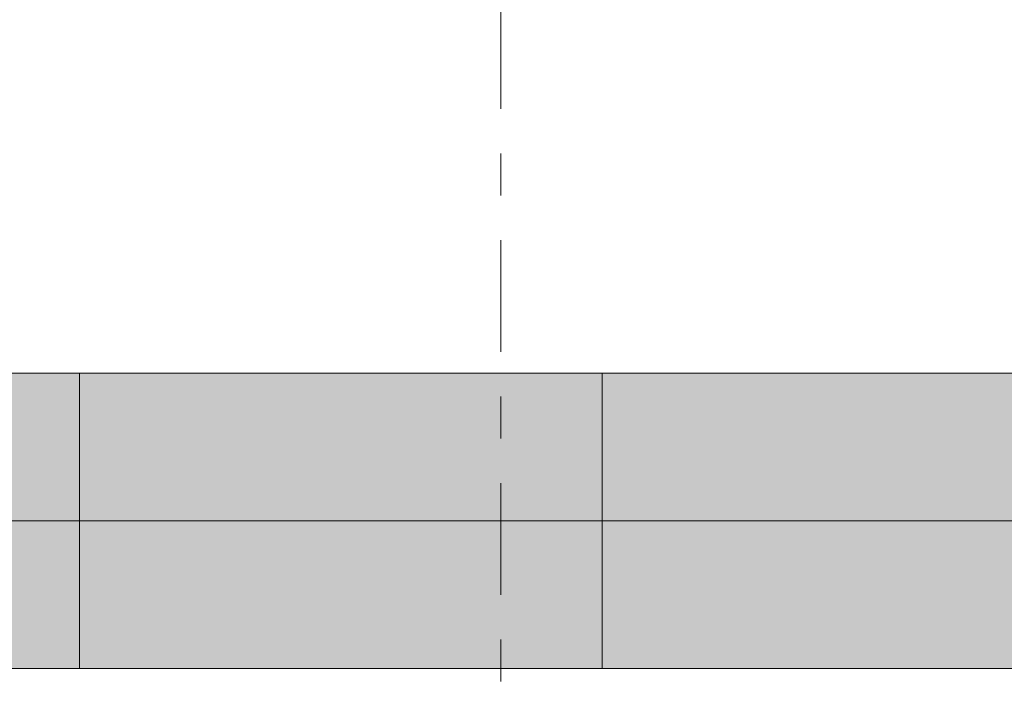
# Model space of a CAD drawing. Header units: metres. Extents: x -3.6 to 84.5, y -11 to 16.8.
# Tile 86 of 256: x 21 to 23.3, y 1.3 to 2.9. Entities that reach past the tile are written whole.
import ezdxf

# ---------------------------------------------------------------- set-up
doc = ezdxf.new("R2010")
doc.units = ezdxf.units.M
doc.header["$MEASUREMENT"] = 0
doc.linetypes.add('Strichlinie doppelt', pattern=[0.546806, 0.264583, -0.105833, 0.070556, -0.105833])
doc.layers.add('451 - Universal.Achsen Raster', color=7, linetype='Continuous')
doc.layers.add('701 - Einrichtung.Möbel', color=7, linetype='Continuous')

msp = doc.modelspace()

# ---------------------------------------------------------------- hatches: boundary and pattern name
at = {"layer": '701 - Einrichtung.Möbel', "linetype": 'Continuous', "lineweight": 0, "true_color": 0x3a3a3a}
for points in [[(19.89, 2.0415), (19.89, 1.6915), (22.37, 1.6915), (22.37, 2.0415)], [(21.13, 2.0415), (21.13, 1.6915), (23.61, 1.6915), (23.61, 2.0415)], [(19.89, 1.3415), (22.37, 1.3415), (22.37, 1.6915), (19.89, 1.6915)], [(21.13, 1.3415), (23.61, 1.3415), (23.61, 1.6915), (21.13, 1.6915)]]:
    msp.add_hatch(color=250, dxfattribs=at).paths.add_polyline_path(points)

# ---------------------------------------------------------------- linework, layer by layer
at = {"layer": '451 - Universal.Achsen Raster', "color": 160, "linetype": 'Strichlinie doppelt', "lineweight": 9, "true_color": 0x3232ff}
msp.add_line((22.13, -10.585), (22.13, 16.355), dxfattribs=at)
at = {"layer": '701 - Einrichtung.Möbel', "color": 7, "linetype": 'Continuous', "lineweight": 5, "true_color": 0xebebeb}
for p, q in [((21.13, 2.0415), (21.13, 1.6915)), ((22.37, 2.0415), (22.37, 1.6915)), ((21.13, 1.3415), (21.13, 1.6915)), ((22.37, 1.3415), (22.37, 1.6915))]:
    msp.add_line(p, q, dxfattribs=at)
at = {"layer": '701 - Einrichtung.Möbel', "color": 7, "linetype": 'Continuous', "lineweight": 5, "true_color": 0xebebeb, "flags": 128}
for points in [[(19.89, 2.0415), (22.37, 2.0415), (22.37, 1.6915), (19.89, 1.6915)], [(21.13, 2.0415), (23.61, 2.0415), (23.61, 1.6915), (21.13, 1.6915)], [(19.89, 1.3415), (22.37, 1.3415), (22.37, 1.6915), (19.89, 1.6915)], [(21.13, 1.3415), (23.61, 1.3415), (23.61, 1.6915), (21.13, 1.6915)]]:
    msp.add_lwpolyline(points, close=True, dxfattribs=at)

doc.saveas('drawing.dxf')
